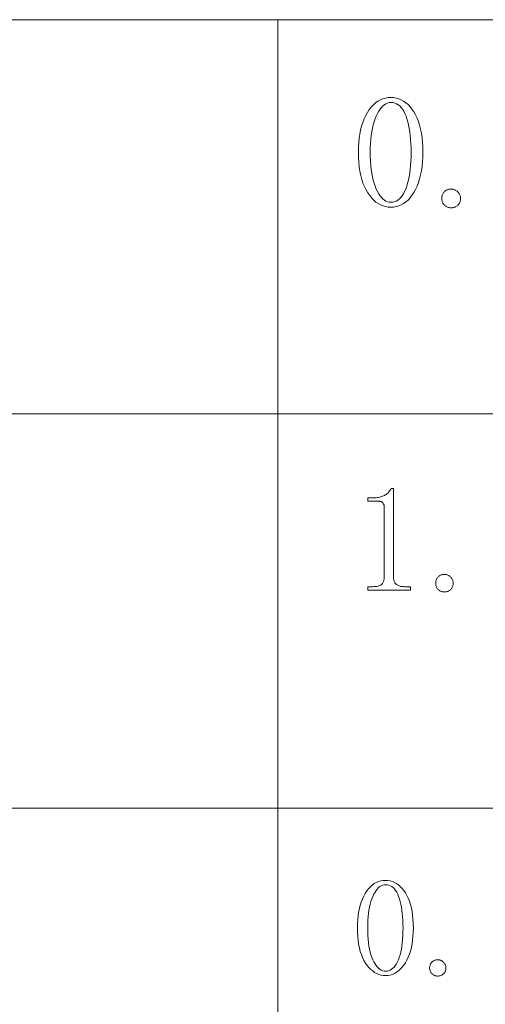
# Model space of a CAD drawing. Extents: x 1 to 297, y 1 to 210.
# Tile 75 of 171: x 159.62 to 165.99, y 43.05 to 56.51. Entities that reach past the tile are written whole.
import ezdxf

# ---------------------------------------------------------------- set-up
doc = ezdxf.new("R2010")
doc.units = 0

msp = doc.modelspace()

# ---------------------------------------------------------------- linework, layer by layer
at = {"color": 7, "lineweight": 13}
for p, q in [((1.306, 56.508), (219.321, 56.508)), ((163.15, 56.508), (163.15, 29.565)), ((1.306, 51.119), (219.321, 51.119)), ((1.306, 45.731), (175.108, 45.731))]:
    msp.add_line(p, q, dxfattribs=at)
for points in [[(164.698, 53.944), (164.661, 53.946), (164.625, 53.952), (164.59, 53.962), (164.557, 53.976), (164.525, 53.993), (164.493, 54.015), (164.463, 54.041), (164.435, 54.07), (164.407, 54.104), (164.381, 54.141), (164.357, 54.182), (164.335, 54.227), (164.315, 54.274), (164.299, 54.325), (164.285, 54.379), (164.273, 54.437), (164.264, 54.497), (164.258, 54.561), (164.254, 54.628), (164.252, 54.698), (164.254, 54.764), (164.257, 54.827), (164.264, 54.888), (164.272, 54.945), (164.283, 55.001), (164.297, 55.053), (164.313, 55.104), (164.332, 55.151), (164.353, 55.196), (164.377, 55.238), (164.402, 55.278), (164.429, 55.313), (164.458, 55.343), (164.488, 55.37), (164.519, 55.393), (164.552, 55.411), (164.586, 55.426), (164.622, 55.436), (164.659, 55.442), (164.698, 55.444), (164.735, 55.442), (164.771, 55.436), (164.805, 55.426), (164.839, 55.413), (164.871, 55.395), (164.901, 55.373), (164.931, 55.348), (164.959, 55.318), (164.985, 55.285), (165.011, 55.247), (165.035, 55.206), (165.056, 55.162), (165.074, 55.115), (165.09, 55.065), (165.104, 55.011), (165.115, 54.955), (165.124, 54.895), (165.13, 54.833), (165.134, 54.767), (165.135, 54.698), (165.134, 54.63), (165.13, 54.564), (165.124, 54.501), (165.115, 54.441), (165.104, 54.385), (165.09, 54.331), (165.074, 54.28), (165.056, 54.232), (165.035, 54.187), (165.011, 54.146), (164.985, 54.107), (164.959, 54.073), (164.931, 54.043), (164.901, 54.017), (164.871, 53.995), (164.839, 53.976), (164.805, 53.962), (164.771, 53.952), (164.735, 53.946)], [(164.698, 55.376), (164.674, 55.374), (164.652, 55.368), (164.63, 55.359), (164.608, 55.346), (164.588, 55.33), (164.568, 55.309), (164.549, 55.285), (164.531, 55.258), (164.513, 55.226), (164.497, 55.191), (164.481, 55.153), (164.467, 55.113), (164.455, 55.07), (164.445, 55.024), (164.436, 54.976), (164.428, 54.925), (164.423, 54.872), (164.418, 54.817), (164.416, 54.759), (164.415, 54.698), (164.416, 54.635), (164.418, 54.574), (164.423, 54.516), (164.428, 54.461), (164.436, 54.409), (164.445, 54.36), (164.455, 54.314), (164.467, 54.271), (164.481, 54.23), (164.497, 54.193), (164.513, 54.159), (164.531, 54.128), (164.549, 54.101), (164.568, 54.078), (164.588, 54.058), (164.608, 54.042), (164.63, 54.029), (164.652, 54.02), (164.674, 54.015), (164.698, 54.013), (164.723, 54.015), (164.747, 54.02), (164.77, 54.029), (164.792, 54.042), (164.813, 54.058), (164.832, 54.078), (164.851, 54.101), (164.868, 54.128), (164.884, 54.159), (164.9, 54.193), (164.913, 54.23), (164.926, 54.271), (164.937, 54.314), (164.946, 54.36), (164.954, 54.409), (164.961, 54.461), (164.966, 54.516), (164.969, 54.574), (164.972, 54.635), (164.972, 54.698), (164.972, 54.759), (164.97, 54.817), (164.966, 54.872), (164.961, 54.925), (164.955, 54.976), (164.948, 55.024), (164.939, 55.07), (164.928, 55.113), (164.917, 55.153), (164.904, 55.191), (164.889, 55.226), (164.874, 55.258), (164.856, 55.285), (164.838, 55.309), (164.818, 55.33), (164.797, 55.346), (164.774, 55.359), (164.75, 55.368), (164.725, 55.374)], [(165.521, 53.936), (165.511, 53.936), (165.501, 53.937), (165.491, 53.939), (165.482, 53.941), (165.473, 53.944), (165.464, 53.948), (165.455, 53.952), (165.447, 53.958), (165.439, 53.963), (165.431, 53.97), (165.424, 53.977), (165.417, 53.985), (165.411, 53.993), (165.406, 54.001), (165.402, 54.011), (165.399, 54.02), (165.396, 54.031), (165.394, 54.041), (165.393, 54.052), (165.392, 54.064), (165.393, 54.076), (165.394, 54.087), (165.396, 54.098), (165.399, 54.108), (165.402, 54.118), (165.406, 54.127), (165.411, 54.136), (165.417, 54.144), (165.424, 54.151), (165.431, 54.159), (165.439, 54.165), (165.447, 54.171), (165.455, 54.176), (165.464, 54.18), (165.473, 54.184), (165.482, 54.187), (165.491, 54.19), (165.501, 54.191), (165.511, 54.192), (165.521, 54.193), (165.531, 54.192), (165.541, 54.191), (165.551, 54.189), (165.56, 54.187), (165.569, 54.183), (165.578, 54.179), (165.587, 54.174), (165.595, 54.168), (165.603, 54.162), (165.611, 54.154), (165.618, 54.146), (165.625, 54.138), (165.631, 54.13), (165.636, 54.121), (165.64, 54.112), (165.643, 54.103), (165.646, 54.094), (165.648, 54.084), (165.649, 54.074), (165.65, 54.064), (165.649, 54.052), (165.648, 54.041), (165.646, 54.031), (165.643, 54.02), (165.64, 54.011), (165.636, 54.001), (165.631, 53.993), (165.625, 53.985), (165.618, 53.977), (165.611, 53.97), (165.603, 53.963), (165.595, 53.958), (165.587, 53.952), (165.578, 53.948), (165.569, 53.944), (165.56, 53.941), (165.551, 53.939), (165.541, 53.937), (165.531, 53.936)], [(164.734, 50.101), (164.734, 48.885), (164.734, 48.873), (164.735, 48.861), (164.737, 48.85), (164.74, 48.839), (164.743, 48.829), (164.748, 48.82), (164.753, 48.811), (164.759, 48.803), (164.766, 48.796), (164.773, 48.789), (164.782, 48.783), (164.791, 48.778), (164.8, 48.773), (164.811, 48.769), (164.822, 48.765), (164.833, 48.762), (164.845, 48.76), (164.858, 48.758), (164.871, 48.758), (164.885, 48.757), (164.965, 48.757), (164.965, 48.709), (164.382, 48.709), (164.382, 48.757), (164.454, 48.757), (164.469, 48.758), (164.484, 48.758), (164.498, 48.76), (164.51, 48.762), (164.523, 48.765), (164.534, 48.769), (164.544, 48.773), (164.553, 48.778), (164.562, 48.783), (164.57, 48.789), (164.576, 48.796), (164.582, 48.803), (164.588, 48.811), (164.593, 48.82), (164.597, 48.829), (164.6, 48.839), (164.602, 48.85), (164.604, 48.861), (164.605, 48.873), (164.605, 48.885), (164.605, 49.853), (164.605, 49.859), (164.605, 49.866), (164.604, 49.871), (164.602, 49.877), (164.601, 49.882), (164.598, 49.887), (164.596, 49.892), (164.593, 49.897), (164.589, 49.901), (164.586, 49.905), (164.581, 49.909), (164.577, 49.912), (164.572, 49.915), (164.566, 49.918), (164.561, 49.92), (164.554, 49.922), (164.548, 49.923), (164.541, 49.924), (164.533, 49.925), (164.526, 49.925), (164.382, 49.925), (164.382, 49.973), (164.454, 49.973), (164.472, 49.974), (164.49, 49.974), (164.508, 49.976), (164.525, 49.978), (164.541, 49.981), (164.556, 49.985), (164.57, 49.989), (164.584, 49.994), (164.597, 49.999), (164.61, 50.005), (164.621, 50.012), (164.632, 50.019), (164.643, 50.027), (164.653, 50.036), (164.663, 50.045), (164.671, 50.055), (164.68, 50.066), (164.688, 50.077), (164.695, 50.089), (164.702, 50.101)], [(165.43, 48.685), (165.42, 48.686), (165.411, 48.686), (165.402, 48.688), (165.393, 48.69), (165.385, 48.693), (165.376, 48.697), (165.368, 48.701), (165.36, 48.706), (165.353, 48.711), (165.346, 48.717), (165.339, 48.724), (165.333, 48.731), (165.327, 48.739), (165.322, 48.747), (165.319, 48.755), (165.315, 48.764), (165.313, 48.774), (165.311, 48.784), (165.31, 48.794), (165.31, 48.805), (165.31, 48.816), (165.311, 48.827), (165.313, 48.837), (165.315, 48.846), (165.319, 48.855), (165.322, 48.864), (165.327, 48.872), (165.333, 48.879), (165.339, 48.887), (165.346, 48.893), (165.353, 48.899), (165.36, 48.905), (165.368, 48.91), (165.376, 48.914), (165.385, 48.917), (165.393, 48.92), (165.402, 48.922), (165.411, 48.924), (165.42, 48.925), (165.43, 48.925), (165.439, 48.925), (165.448, 48.924), (165.457, 48.922), (165.466, 48.919), (165.475, 48.916), (165.483, 48.912), (165.491, 48.908), (165.499, 48.902), (165.506, 48.896), (165.514, 48.889), (165.52, 48.882), (165.526, 48.874), (165.532, 48.867), (165.537, 48.858), (165.541, 48.85), (165.544, 48.842), (165.546, 48.833), (165.548, 48.824), (165.549, 48.815), (165.549, 48.805), (165.549, 48.794), (165.548, 48.784), (165.546, 48.774), (165.544, 48.764), (165.541, 48.755), (165.537, 48.747), (165.532, 48.739), (165.526, 48.731), (165.52, 48.724), (165.514, 48.717), (165.506, 48.711), (165.499, 48.706), (165.491, 48.701), (165.483, 48.697), (165.475, 48.693), (165.466, 48.69), (165.457, 48.688), (165.448, 48.686), (165.439, 48.686)], [(164.625, 43.442), (164.593, 43.444), (164.562, 43.449), (164.532, 43.458), (164.503, 43.47), (164.475, 43.485), (164.448, 43.504), (164.422, 43.526), (164.397, 43.552), (164.373, 43.581), (164.35, 43.613), (164.329, 43.649), (164.31, 43.687), (164.293, 43.728), (164.279, 43.772), (164.267, 43.819), (164.256, 43.869), (164.249, 43.921), (164.243, 43.977), (164.24, 44.035), (164.239, 44.096), (164.24, 44.153), (164.243, 44.207), (164.248, 44.26), (164.256, 44.31), (164.266, 44.358), (164.277, 44.403), (164.291, 44.447), (164.308, 44.488), (164.326, 44.527), (164.346, 44.564), (164.369, 44.598), (164.392, 44.628), (164.417, 44.655), (164.443, 44.678), (164.47, 44.698), (164.498, 44.714), (164.528, 44.726), (164.559, 44.735), (164.591, 44.74), (164.625, 44.742), (164.657, 44.74), (164.688, 44.735), (164.718, 44.727), (164.747, 44.715), (164.774, 44.699), (164.801, 44.681), (164.826, 44.658), (164.851, 44.633), (164.874, 44.604), (164.896, 44.571), (164.917, 44.536), (164.935, 44.498), (164.951, 44.457), (164.965, 44.413), (164.977, 44.367), (164.987, 44.318), (164.994, 44.267), (164.999, 44.212), (165.003, 44.155), (165.004, 44.096), (165.003, 44.036), (164.999, 43.979), (164.994, 43.925), (164.987, 43.873), (164.977, 43.824), (164.965, 43.777), (164.951, 43.733), (164.935, 43.692), (164.917, 43.653), (164.896, 43.617), (164.874, 43.584), (164.851, 43.554), (164.826, 43.528), (164.801, 43.505), (164.774, 43.486), (164.747, 43.47), (164.718, 43.458), (164.688, 43.449), (164.657, 43.444)], [(164.625, 44.683), (164.604, 44.681), (164.585, 44.676), (164.566, 44.668), (164.547, 44.657), (164.529, 44.643), (164.512, 44.625), (164.496, 44.605), (164.48, 44.581), (164.465, 44.553), (164.45, 44.523), (164.437, 44.49), (164.425, 44.455), (164.414, 44.418), (164.405, 44.378), (164.397, 44.336), (164.391, 44.293), (164.386, 44.247), (164.383, 44.199), (164.38, 44.148), (164.38, 44.096), (164.38, 44.041), (164.383, 43.988), (164.386, 43.938), (164.391, 43.89), (164.397, 43.845), (164.405, 43.803), (164.414, 43.763), (164.425, 43.725), (164.437, 43.69), (164.45, 43.658), (164.465, 43.628), (164.48, 43.601), (164.496, 43.578), (164.512, 43.558), (164.529, 43.541), (164.547, 43.527), (164.566, 43.516), (164.585, 43.508), (164.604, 43.503), (164.625, 43.502), (164.647, 43.503), (164.668, 43.508), (164.687, 43.516), (164.706, 43.527), (164.724, 43.541), (164.741, 43.558), (164.757, 43.578), (164.772, 43.601), (164.786, 43.628), (164.799, 43.658), (164.812, 43.69), (164.822, 43.725), (164.832, 43.763), (164.84, 43.803), (164.847, 43.845), (164.853, 43.89), (164.857, 43.938), (164.86, 43.988), (164.862, 44.041), (164.863, 44.096), (164.862, 44.148), (164.86, 44.199), (164.857, 44.247), (164.853, 44.293), (164.848, 44.336), (164.841, 44.378), (164.834, 44.418), (164.825, 44.455), (164.815, 44.49), (164.803, 44.523), (164.791, 44.553), (164.777, 44.581), (164.762, 44.605), (164.746, 44.625), (164.729, 44.643), (164.711, 44.657), (164.691, 44.668), (164.67, 44.676), (164.648, 44.681)], [(165.338, 43.435), (165.329, 43.435), (165.321, 43.436), (165.312, 43.437), (165.304, 43.44), (165.296, 43.442), (165.289, 43.445), (165.281, 43.449), (165.274, 43.454), (165.267, 43.459), (165.26, 43.464), (165.254, 43.471), (165.248, 43.477), (165.243, 43.484), (165.239, 43.492), (165.235, 43.5), (165.232, 43.508), (165.23, 43.517), (165.228, 43.526), (165.227, 43.536), (165.227, 43.546), (165.227, 43.556), (165.228, 43.566), (165.23, 43.575), (165.232, 43.584), (165.235, 43.593), (165.239, 43.601), (165.243, 43.608), (165.248, 43.615), (165.254, 43.622), (165.26, 43.628), (165.267, 43.634), (165.274, 43.639), (165.281, 43.643), (165.289, 43.647), (165.296, 43.65), (165.304, 43.653), (165.312, 43.655), (165.321, 43.656), (165.329, 43.657), (165.338, 43.658), (165.347, 43.657), (165.355, 43.656), (165.364, 43.655), (165.372, 43.652), (165.38, 43.649), (165.388, 43.646), (165.395, 43.641), (165.402, 43.636), (165.409, 43.631), (165.416, 43.624), (165.422, 43.617), (165.428, 43.61), (165.433, 43.603), (165.437, 43.596), (165.441, 43.588), (165.444, 43.58), (165.447, 43.572), (165.448, 43.564), (165.449, 43.555), (165.45, 43.546), (165.449, 43.536), (165.448, 43.526), (165.447, 43.517), (165.444, 43.508), (165.441, 43.5), (165.437, 43.492), (165.433, 43.484), (165.428, 43.477), (165.422, 43.471), (165.416, 43.464), (165.409, 43.459), (165.402, 43.454), (165.395, 43.449), (165.388, 43.445), (165.38, 43.442), (165.372, 43.44), (165.364, 43.437), (165.355, 43.436), (165.347, 43.435)]]:
    msp.add_lwpolyline(points, close=True, dxfattribs=at)

doc.saveas('drawing.dxf')
